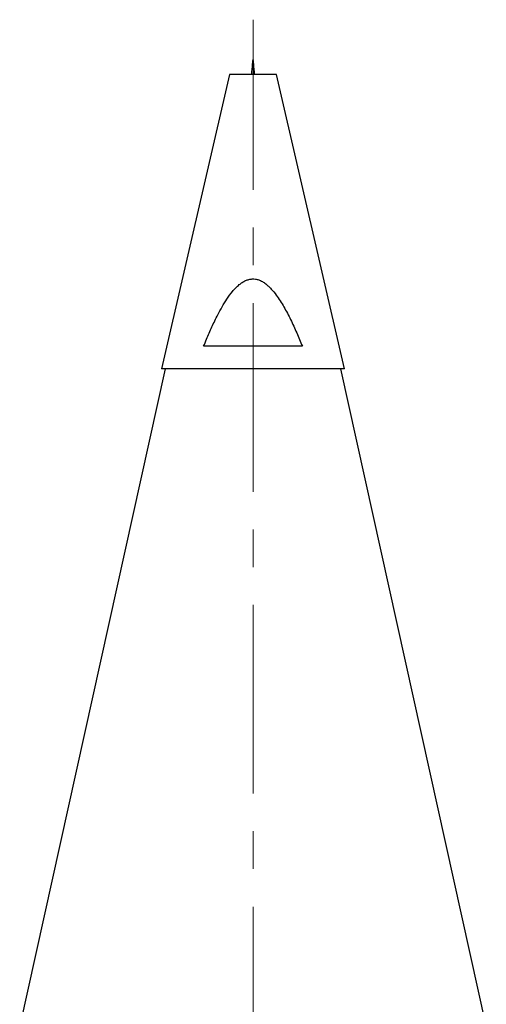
# Model space of a CAD drawing. Header units: inches. Extents: x 1.9 to 39.7, y 1.6 to 33.
# Tile 14 of 20: x 16 to 17.2, y 30.4 to 33. Entities that reach past the tile are written whole.
import ezdxf

# ---------------------------------------------------------------- set-up
doc = ezdxf.new("R2010")
doc.units = ezdxf.units.IN
doc.header["$MEASUREMENT"] = 0
doc.linetypes.add('CENTERX2', pattern=[0.8, 0.5, -0.1, 0.1, -0.1])

msp = doc.modelspace()

# ---------------------------------------------------------------- linework, layer by layer
at = {"color": 7, "linetype": 'CENTERX2', "lineweight": 18}
msp.add_line((16.5701, 22.1532), (16.5701, 33.0043), dxfattribs=at)
at = {"color": 7, "linetype": 'Continuous', "lineweight": 25}
for p, q in [((16.5077, 32.8589), (16.3276, 32.0789)), ((16.6325, 32.8589), (16.5077, 32.8589)), ((16.8126, 32.0789), (16.6325, 32.8589)), ((16.7009, 32.1389), (16.4392, 32.1389)), ((16.3375, 32.0789), (15.9514, 30.3375)), ((16.8126, 32.0789), (16.3276, 32.0789)), ((17.1887, 30.3375), (16.8027, 32.0789))]:
    msp.add_line(p, q, dxfattribs=at)
msp.add_open_spline([(16.5743, 32.8589), (16.5729, 32.8786), (16.5701, 32.918), (16.5673, 32.8786), (16.5658, 32.8589)], degree=3, dxfattribs=at)
msp.add_open_spline([(16.4392, 32.1389), (16.4417, 32.1451), (16.4487, 32.1622), (16.4609, 32.19), (16.4747, 32.2187), (16.4881, 32.2433), (16.5009, 32.2641), (16.513, 32.2809), (16.5242, 32.2935), (16.5328, 32.3016), (16.5417, 32.3081), (16.5501, 32.3128), (16.5591, 32.316), (16.568, 32.3174), (16.5769, 32.3169), (16.5859, 32.3146), (16.5951, 32.3103), (16.6038, 32.3044), (16.6116, 32.2976), (16.6211, 32.288), (16.6354, 32.2702), (16.6525, 32.2431), (16.6702, 32.2093), (16.6863, 32.1745), (16.696, 32.1508), (16.7009, 32.1389)], degree=3, knots=[0, 0, 0, 0, 0.043428, 0.12065, 0.19798, 0.250446, 0.303052, 0.357421, 0.384987, 0.412769, 0.434413, 0.456415, 0.475893, 0.496053, 0.514469, 0.533586, 0.556559, 0.580184, 0.601895, 0.623778, 0.6683, 0.750085, 0.832636, 0.916256, 1, 1, 1, 1], dxfattribs=at)

doc.saveas('drawing.dxf')
